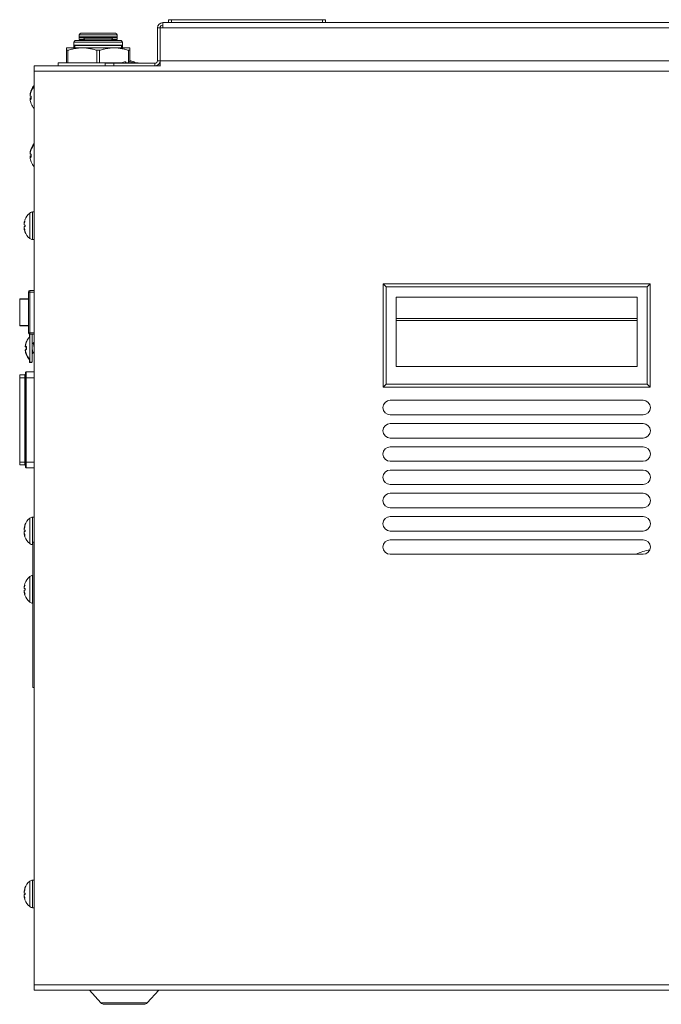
# Model space of a CAD drawing. Header units: millimetres. Extents: x 12 to 287, y 25 to 200.
# Tile 1 of 22: x 12 to 51, y 25 to 85. Entities that reach past the tile are written whole.
import ezdxf

# ---------------------------------------------------------------- set-up
doc = ezdxf.new("R2010")
doc.units = ezdxf.units.MM
doc.header["$MEASUREMENT"] = 0
doc.layers.add('TANGENT_LINES', color=7, linetype='Continuous', lineweight=0)
doc.layers.add('Visible', color=7, linetype='Continuous', lineweight=0)

msp = doc.modelspace()

# ---------------------------------------------------------------- linework, layer by layer
at = {"layer": 'TANGENT_LINES', "color": 18, "lineweight": 15, "true_color": 0x000000}
for p, q in [((21.652, 85.349), (21.652, 85.173)), ((30.84, 85.349), (30.84, 85.173)), ((18.348, 84.432), (16.051, 84.432)), ((20.963, 84.855), (20.804, 84.855)), ((21.122, 84.855), (71.513, 84.855)), ((18.348, 84.298), (16.051, 84.298)), ((16.059, 84.273), (16.051, 84.273)), ((16.367, 84.139), (16.051, 84.139)), ((18.037, 84.173), (16.363, 84.173)), ((18.348, 84.139), (18.033, 84.139)), ((18.348, 84.273), (18.341, 84.273)), ((18.622, 83.772), (15.778, 83.772)), ((18.154, 82.699), (18.154, 82.54)), ((20.645, 82.699), (20.645, 82.54)), ((20.804, 82.858), (20.963, 82.858)), ((20.963, 82.841), (71.513, 82.841)), ((13.313, 82.222), (71.796, 82.222)), ((13.213, 71.983), (13.213, 73.662)), ((13.039, 72.048), (13.039, 73.597)), ((13.048, 68.794), (13.048, 68.882)), ((12.438, 68.357), (12.438, 66.758)), ((12.956, 68.357), (12.438, 68.357)), ((12.959, 68.794), (13.048, 68.794)), ((13.313, 68.794), (13.048, 68.794)), ((13.048, 68.794), (13.048, 66.32)), ((35.319, 67.183), (49.949, 67.183)), ((35.319, 67.064), (49.949, 67.064)), ((12.438, 66.758), (12.956, 66.758)), ((13.048, 66.32), (12.959, 66.32)), ((13.048, 66.32), (13.313, 66.32)), ((13.048, 66.232), (13.048, 66.32)), ((12.429, 63.582), (12.739, 63.582)), ((12.739, 63.582), (12.739, 63.758)), ((12.739, 58.458), (12.739, 63.582)), ((12.739, 63.582), (12.783, 63.582)), ((12.783, 63.582), (12.827, 63.582)), ((12.827, 63.935), (12.827, 63.582)), ((13.313, 63.582), (12.827, 63.582)), ((12.827, 63.582), (12.827, 58.458)), ((12.429, 58.458), (12.739, 58.458)), ((12.739, 58.281), (12.739, 58.458)), ((12.739, 58.458), (12.783, 58.458)), ((12.783, 58.458), (12.827, 58.458)), ((12.827, 58.458), (13.313, 58.458)), ((12.827, 58.458), (12.827, 58.105)), ((13.213, 53.431), (13.213, 55.11)), ((13.039, 53.496), (13.039, 55.045)), ((13.039, 49.945), (13.039, 51.494)), ((13.213, 49.88), (13.213, 51.558)), ((13.039, 31.428), (13.039, 32.977)), ((13.213, 31.363), (13.213, 33.042)), ((71.796, 26.663), (13.313, 26.663)), ((17.369, 25.574), (20.176, 25.574))]:
    msp.add_line(p, q, dxfattribs=at)
for points in [[(12.438, 68.357), (12.438, 68.366), (12.445, 68.374), (12.454, 68.374)], [(12.454, 66.74), (12.445, 66.74), (12.438, 66.748), (12.438, 66.758)]]:
    msp.add_open_spline(points, degree=3, dxfattribs=at)
at = {"layer": 'Visible', "color": 18, "lineweight": 15, "true_color": 0x000000}
for p, q in [((21.122, 85.173), (71.513, 85.173)), ((21.122, 84.855), (21.122, 85.173)), ((21.476, 85.349), (21.476, 85.173)), ((21.476, 85.349), (21.652, 85.349)), ((30.84, 85.349), (21.652, 85.349)), ((30.84, 85.349), (31.017, 85.349)), ((31.017, 85.349), (31.017, 85.173)), ((16.051, 84.432), (16.051, 84.298)), ((17.2, 84.523), (16.142, 84.523)), ((18.258, 84.523), (17.2, 84.523)), ((18.348, 84.298), (18.348, 84.432)), ((20.804, 84.855), (20.804, 82.858)), ((20.963, 84.855), (21.122, 84.855)), ((20.963, 82.841), (20.963, 84.855)), ((15.804, 84.077), (15.716, 83.989)), ((15.716, 83.989), (15.716, 83.795)), ((18.684, 83.989), (15.716, 83.989)), ((18.596, 84.077), (15.804, 84.077)), ((16.051, 84.273), (16.051, 84.139)), ((16.096, 84.254), (17.2, 84.254)), ((16.096, 84.095), (16.369, 84.095)), ((16.302, 84.09), (16.302, 84.077)), ((16.363, 84.173), (16.373, 84.077)), ((17.2, 84.254), (18.304, 84.254)), ((18.027, 84.077), (18.037, 84.173)), ((18.03, 84.095), (18.304, 84.095)), ((18.098, 84.077), (18.098, 84.09)), ((18.348, 84.139), (18.348, 84.273)), ((18.684, 83.989), (18.596, 84.077)), ((18.684, 83.795), (18.684, 83.989)), ((15.274, 83.491), (15.274, 83.636)), ((16.237, 83.636), (15.274, 83.636)), ((15.274, 82.735), (15.274, 83.491)), ((15.358, 83.491), (15.274, 83.491)), ((15.358, 83.491), (15.358, 82.735)), ((15.716, 83.795), (15.716, 83.636)), ((15.716, 83.795), (18.684, 83.795)), ((15.778, 83.772), (15.778, 83.636)), ((18.163, 83.636), (16.237, 83.636)), ((17.116, 82.735), (17.116, 83.491)), ((17.116, 83.491), (17.284, 83.491)), ((17.284, 83.491), (17.284, 82.735)), ((19.126, 83.636), (18.163, 83.636)), ((18.622, 83.636), (18.622, 83.772)), ((18.684, 83.636), (18.684, 83.795)), ((19.042, 82.735), (19.042, 83.491)), ((19.126, 83.491), (19.042, 83.491)), ((19.126, 83.636), (19.126, 83.491)), ((19.126, 83.491), (19.126, 82.782)), ((14.777, 82.735), (14.777, 82.54)), ((18.638, 82.735), (14.777, 82.735)), ((17.624, 82.54), (17.624, 82.699)), ((17.624, 82.699), (18.154, 82.699)), ((20.645, 82.699), (18.154, 82.699)), ((18.605, 82.722), (18.605, 82.726)), ((18.864, 82.787), (18.864, 82.788)), ((18.864, 82.787), (18.864, 82.785)), ((18.883, 82.722), (18.883, 82.788)), ((19.068, 82.735), (18.883, 82.735)), ((19.068, 82.788), (19.068, 82.722)), ((19.087, 82.788), (19.087, 82.787)), ((19.087, 82.785), (19.087, 82.787)), ((19.623, 82.735), (19.313, 82.735)), ((19.347, 82.801), (19.347, 82.797)), ((19.347, 82.726), (19.347, 82.722)), ((19.623, 82.699), (19.623, 82.735)), ((20.963, 82.523), (20.963, 82.841)), ((13.313, 82.54), (20.963, 82.54)), ((13.313, 82.54), (13.313, 82.222)), ((13.313, 26.663), (13.313, 82.222)), ((20.645, 82.54), (18.154, 82.54)), ((20.804, 82.54), (20.804, 82.583)), ((13.127, 81.06), (13.131, 81.06)), ((13.127, 80.985), (13.131, 80.985)), ((13.068, 80.801), (13.066, 80.801)), ((13.066, 80.801), (13.066, 80.801)), ((13.066, 80.782), (13.074, 80.782)), ((13.068, 80.726), (13.066, 80.726)), ((13.066, 80.726), (13.066, 80.726)), ((13.066, 80.707), (13.131, 80.707)), ((13.127, 80.597), (13.066, 80.597)), ((13.066, 80.578), (13.068, 80.578)), ((13.066, 80.578), (13.066, 80.578)), ((13.131, 80.522), (13.066, 80.522)), ((13.066, 80.503), (13.068, 80.503)), ((13.066, 80.503), (13.066, 80.503)), ((13.131, 80.243), (13.127, 80.243)), ((13.068, 77.267), (13.066, 77.267)), ((13.066, 77.267), (13.066, 77.267)), ((13.066, 77.248), (13.074, 77.248)), ((13.127, 77.527), (13.131, 77.527)), ((13.127, 77.452), (13.131, 77.452)), ((13.068, 77.192), (13.066, 77.192)), ((13.066, 77.192), (13.066, 77.192)), ((13.066, 77.173), (13.131, 77.173)), ((13.127, 77.063), (13.066, 77.063)), ((13.066, 77.044), (13.068, 77.044)), ((13.066, 77.044), (13.066, 77.044)), ((13.131, 76.988), (13.066, 76.988)), ((13.066, 76.969), (13.068, 76.969)), ((13.066, 76.969), (13.066, 76.969)), ((13.131, 76.71), (13.127, 76.71)), ((13.313, 73.662), (13.213, 73.662)), ((12.752, 73.185), (12.752, 73.183)), ((12.752, 73.083), (12.752, 73.082)), ((12.699, 72.725), (12.689, 72.725)), ((12.697, 72.92), (12.692, 72.888)), ((12.692, 72.918), (12.698, 72.918)), ((12.692, 72.871), (12.692, 72.871)), ((12.693, 72.775), (12.692, 72.774)), ((12.692, 72.774), (12.692, 72.772)), ((12.692, 72.757), (12.697, 72.725)), ((12.692, 72.726), (12.698, 72.727)), ((12.692, 72.725), (12.692, 72.723)), ((12.75, 72.467), (12.752, 72.462)), ((12.752, 72.864), (12.752, 72.781)), ((12.752, 72.563), (12.752, 72.562)), ((12.752, 72.462), (12.752, 72.46)), ((13.213, 71.983), (13.313, 71.983)), ((13.048, 68.882), (13.313, 68.882)), ((34.524, 69.284), (34.524, 63.011)), ((50.744, 69.284), (34.524, 69.284)), ((34.524, 69.284), (34.701, 69.107)), ((50.567, 69.107), (34.701, 69.107)), ((34.701, 69.107), (34.701, 63.188)), ((50.567, 69.107), (50.744, 69.284)), ((50.567, 63.188), (50.567, 69.107)), ((50.744, 63.011), (50.744, 69.284)), ((12.436, 68.357), (12.436, 66.758)), ((12.454, 68.374), (12.96, 68.374)), ((12.959, 66.32), (12.959, 68.794)), ((35.319, 64.269), (35.319, 68.49)), ((35.319, 68.49), (49.949, 68.49)), ((35.319, 68.489), (49.949, 68.489)), ((49.949, 68.49), (49.949, 64.269)), ((12.961, 66.74), (12.454, 66.74)), ((13.046, 66.229), (13.03, 66.229)), ((13.03, 66.229), (13.03, 66.06)), ((13.046, 66.232), (13.046, 64.527)), ((13.313, 66.232), (13.048, 66.232)), ((13.185, 66.232), (13.185, 64.527)), ((12.779, 65.275), (12.762, 65.275)), ((12.763, 65.256), (12.762, 65.256)), ((12.765, 65.479), (12.763, 65.479)), ((12.763, 65.479), (12.763, 65.479)), ((12.763, 65.46), (12.828, 65.46)), ((12.763, 65.256), (12.765, 65.256)), ((12.779, 65.499), (12.78, 65.499)), ((12.779, 65.481), (12.845, 65.481)), ((12.845, 65.295), (12.779, 65.295)), ((12.779, 65.277), (12.781, 65.277)), ((12.779, 65.277), (12.779, 65.277)), ((12.781, 65.499), (12.78, 65.499)), ((12.824, 65.739), (12.829, 65.739)), ((12.84, 65.759), (12.845, 65.759)), ((13.252, 65.655), (13.185, 65.655)), ((13.302, 65.748), (13.292, 65.731)), ((12.828, 64.997), (12.824, 64.997)), ((12.844, 65.017), (12.84, 65.017)), ((13.03, 64.716), (13.03, 64.506)), ((13.234, 65.1), (13.246, 65.121)), ((13.234, 65.1), (13.313, 65.1)), ((13.241, 65.121), (13.313, 65.121)), ((13.03, 64.506), (13.169, 64.506)), ((13.046, 64.527), (13.185, 64.527)), ((13.169, 64.527), (13.169, 64.506)), ((49.949, 64.269), (35.319, 64.269)), ((12.429, 63.758), (12.739, 63.758)), ((12.429, 63.582), (12.429, 63.758)), ((12.429, 58.458), (12.429, 63.582)), ((12.783, 63.582), (12.783, 63.891)), ((12.783, 58.458), (12.783, 63.582)), ((12.827, 63.935), (13.313, 63.935)), ((34.701, 63.188), (34.524, 63.011)), ((34.524, 63.011), (50.744, 63.011)), ((34.701, 63.188), (50.567, 63.188)), ((50.567, 63.188), (50.744, 63.011)), ((50.32, 62.211), (34.948, 62.211)), ((50.32, 61.327), (34.948, 61.327)), ((50.32, 60.797), (34.948, 60.797)), ((50.32, 59.914), (34.948, 59.914)), ((50.32, 59.384), (34.948, 59.384)), ((12.429, 58.281), (12.429, 58.458)), ((12.429, 58.281), (12.739, 58.281)), ((12.783, 58.149), (12.783, 58.458)), ((13.313, 58.105), (12.827, 58.105)), ((50.32, 58.5), (34.948, 58.5)), ((50.32, 57.97), (34.948, 57.97)), ((50.32, 57.087), (34.948, 57.087)), ((50.32, 56.557), (34.948, 56.557)), ((50.32, 55.673), (34.948, 55.673)), ((13.313, 55.11), (13.213, 55.11)), ((50.32, 55.143), (34.948, 55.143)), ((12.752, 54.631), (12.75, 54.626)), ((12.752, 54.633), (12.752, 54.631)), ((12.752, 54.531), (12.752, 54.53)), ((12.698, 54.173), (12.689, 54.173)), ((12.697, 54.368), (12.692, 54.336)), ((12.692, 54.366), (12.698, 54.366)), ((12.692, 54.319), (12.693, 54.318)), ((12.693, 54.223), (12.692, 54.222)), ((12.692, 54.222), (12.692, 54.22)), ((12.692, 54.205), (12.697, 54.173)), ((12.692, 54.174), (12.698, 54.175)), ((12.692, 54.173), (12.692, 54.171)), ((12.75, 53.915), (12.752, 53.91)), ((12.752, 54.312), (12.752, 54.229)), ((12.752, 54.011), (12.752, 54.01)), ((12.752, 53.91), (12.752, 53.908)), ((50.32, 54.26), (34.948, 54.26)), ((13.213, 53.431), (13.225, 53.431)), ((13.225, 53.588), (13.225, 44.754)), ((13.225, 53.588), (13.313, 53.588)), ((50.32, 53.73), (34.948, 53.73)), ((50.32, 52.846), (34.948, 52.846)), ((13.225, 51.558), (13.213, 51.558)), ((12.752, 51.079), (12.75, 51.074)), ((12.752, 51.081), (12.752, 51.079)), ((12.752, 50.98), (12.752, 50.979)), ((12.699, 50.622), (12.689, 50.621)), ((12.697, 50.816), (12.692, 50.784)), ((12.692, 50.815), (12.698, 50.815)), ((12.692, 50.768), (12.693, 50.767)), ((12.693, 50.671), (12.692, 50.671)), ((12.692, 50.67), (12.692, 50.668)), ((12.692, 50.654), (12.697, 50.622)), ((12.692, 50.623), (12.698, 50.623)), ((12.692, 50.621), (12.692, 50.619)), ((12.75, 50.364), (12.752, 50.359)), ((12.752, 50.76), (12.752, 50.678)), ((12.752, 50.459), (12.752, 50.458)), ((12.752, 50.359), (12.752, 50.357)), ((13.213, 49.88), (13.225, 49.88)), ((13.225, 44.754), (13.313, 44.754)), ((13.313, 33.042), (13.213, 33.042)), ((12.752, 32.563), (12.75, 32.558)), ((12.752, 32.565), (12.752, 32.563)), ((12.752, 32.463), (12.752, 32.462)), ((12.698, 32.105), (12.689, 32.105)), ((12.697, 32.3), (12.692, 32.268)), ((12.692, 32.298), (12.698, 32.298)), ((12.692, 32.251), (12.693, 32.25)), ((12.693, 32.155), (12.692, 32.154)), ((12.692, 32.154), (12.692, 32.152)), ((12.692, 32.137), (12.697, 32.105)), ((12.692, 32.106), (12.698, 32.107)), ((12.692, 32.105), (12.692, 32.103)), ((12.75, 31.847), (12.752, 31.842)), ((12.752, 32.244), (12.752, 32.161)), ((12.752, 31.943), (12.752, 31.942)), ((12.752, 31.842), (12.752, 31.84)), ((13.213, 31.363), (13.313, 31.363)), ((13.313, 26.345), (13.313, 26.663)), ((71.796, 26.345), (13.313, 26.345)), ((16.662, 26.345), (17.369, 25.574)), ((20.176, 25.574), (20.883, 26.345)), ((19.981, 25.488), (17.564, 25.488))]:
    msp.add_line(p, q, dxfattribs=at)
for points in [[(12.692, 72.922), (12.692, 72.922), (12.692, 72.92)], [(12.692, 72.92), (12.692, 72.919), (12.692, 72.919)], [(12.692, 72.919), (12.692, 72.919), (12.692, 72.918), (12.692, 72.918)], [(12.692, 72.871), (12.692, 72.87), (12.693, 72.87)], [(12.692, 72.774), (12.692, 72.774), (12.692, 72.774)], [(12.692, 72.726), (12.692, 72.726), (12.692, 72.726), (12.692, 72.726)], [(12.692, 72.726), (12.692, 72.726), (12.692, 72.725)], [(12.692, 54.37), (12.692, 54.37), (12.692, 54.368)], [(12.692, 54.368), (12.692, 54.367), (12.692, 54.367)], [(12.692, 54.367), (12.692, 54.367), (12.692, 54.366), (12.692, 54.366)], [(12.692, 54.222), (12.692, 54.222), (12.692, 54.222)], [(12.692, 54.174), (12.692, 54.174), (12.692, 54.174), (12.692, 54.174)], [(12.692, 54.174), (12.692, 54.174), (12.692, 54.173)], [(12.692, 50.819), (12.692, 50.818), (12.692, 50.817)], [(12.692, 50.817), (12.692, 50.816), (12.692, 50.816)], [(12.692, 50.816), (12.692, 50.815), (12.692, 50.815), (12.692, 50.815)], [(12.692, 50.671), (12.692, 50.671), (12.692, 50.67)], [(12.692, 50.623), (12.692, 50.623), (12.692, 50.623), (12.692, 50.623)], [(12.692, 50.623), (12.692, 50.623), (12.692, 50.621)], [(12.692, 32.302), (12.692, 32.302), (12.692, 32.3)], [(12.692, 32.3), (12.692, 32.299), (12.692, 32.299)], [(12.692, 32.299), (12.692, 32.299), (12.692, 32.298), (12.692, 32.298)], [(12.692, 32.154), (12.692, 32.154), (12.692, 32.154)], [(12.692, 32.106), (12.692, 32.106), (12.692, 32.106), (12.692, 32.106)], [(12.692, 32.106), (12.692, 32.106), (12.692, 32.105)]]:
    msp.add_lwpolyline(points, dxfattribs=at)
for points in [[(21.122, 85.173), (20.947, 85.173), (20.804, 85.03), (20.804, 84.855)], [(21.122, 85.014), (21.035, 85.014), (20.963, 84.943), (20.963, 84.855)], [(16.142, 84.523), (16.092, 84.523), (16.051, 84.482), (16.051, 84.432)], [(18.348, 84.432), (18.348, 84.482), (18.308, 84.523), (18.258, 84.523)], [(16.051, 84.298), (16.051, 84.274), (16.071, 84.254), (16.096, 84.254)], [(16.053, 84.288), (16.052, 84.283), (16.051, 84.278), (16.051, 84.273)], [(16.051, 84.139), (16.051, 84.115), (16.071, 84.095), (16.096, 84.095)], [(16.363, 84.173), (16.358, 84.219), (16.319, 84.254), (16.273, 84.254)], [(16.327, 84.077), (16.311, 84.089), (16.293, 84.095), (16.273, 84.095)], [(18.127, 84.254), (18.08, 84.254), (18.042, 84.219), (18.037, 84.173)], [(18.127, 84.095), (18.107, 84.095), (18.088, 84.089), (18.073, 84.077)], [(18.304, 84.254), (18.329, 84.254), (18.348, 84.274), (18.348, 84.298)], [(18.304, 84.095), (18.329, 84.095), (18.348, 84.115), (18.348, 84.139)], [(18.348, 84.273), (18.348, 84.278), (18.348, 84.283), (18.347, 84.288)], [(15.778, 83.772), (15.778, 83.784), (15.767, 83.795), (15.755, 83.795)], [(16.237, 83.636), (16.129, 83.635), (16.021, 83.629), (15.914, 83.615)], [(16.56, 83.615), (16.453, 83.629), (16.345, 83.635), (16.237, 83.636)], [(18.163, 83.636), (18.055, 83.635), (17.947, 83.629), (17.839, 83.615)], [(18.486, 83.615), (18.379, 83.629), (18.271, 83.635), (18.163, 83.636)], [(18.645, 83.795), (18.633, 83.795), (18.622, 83.784), (18.622, 83.772)], [(18.605, 82.726), (18.584, 82.718), (18.564, 82.709), (18.544, 82.699)], [(18.864, 82.788), (18.775, 82.777), (18.688, 82.755), (18.605, 82.722)], [(18.874, 82.787), (18.855, 82.783), (18.836, 82.778), (18.817, 82.773)], [(18.817, 82.773), (18.833, 82.778), (18.849, 82.783), (18.864, 82.787)], [(18.883, 82.788), (18.88, 82.787), (18.877, 82.787), (18.874, 82.787)], [(19.068, 82.722), (19.007, 82.728), (18.945, 82.728), (18.883, 82.722)], [(19.078, 82.787), (19.075, 82.787), (19.071, 82.787), (19.068, 82.788)], [(19.134, 82.773), (19.115, 82.778), (19.097, 82.783), (19.078, 82.787)], [(19.347, 82.722), (19.263, 82.755), (19.176, 82.777), (19.087, 82.788)], [(19.087, 82.787), (19.103, 82.783), (19.118, 82.778), (19.134, 82.773)], [(19.347, 82.797), (19.276, 82.825), (19.202, 82.846), (19.126, 82.857)], [(19.126, 82.851), (19.129, 82.85), (19.131, 82.849), (19.134, 82.848)], [(19.134, 82.848), (19.131, 82.848), (19.129, 82.849), (19.126, 82.85)], [(19.482, 82.735), (19.439, 82.76), (19.393, 82.783), (19.347, 82.801)], [(19.408, 82.699), (19.388, 82.709), (19.367, 82.718), (19.347, 82.726)], [(20.645, 82.699), (20.733, 82.699), (20.804, 82.77), (20.804, 82.858)], [(20.645, 82.54), (20.821, 82.54), (20.963, 82.683), (20.963, 82.858)], [(13.131, 81.06), (13.098, 80.977), (13.076, 80.89), (13.066, 80.801)], [(13.131, 80.985), (13.098, 80.902), (13.076, 80.815), (13.066, 80.726)], [(13.066, 80.801), (13.07, 80.817), (13.075, 80.832), (13.08, 80.848)], [(13.08, 80.848), (13.075, 80.829), (13.07, 80.81), (13.066, 80.791)], [(13.313, 81.357), (13.234, 81.27), (13.171, 81.17), (13.127, 81.06)], [(13.313, 81.282), (13.234, 81.195), (13.171, 81.094), (13.127, 80.985)], [(13.066, 80.791), (13.066, 80.788), (13.066, 80.785), (13.066, 80.782)], [(13.08, 80.773), (13.075, 80.754), (13.07, 80.735), (13.066, 80.716)], [(13.066, 80.726), (13.07, 80.741), (13.075, 80.757), (13.08, 80.773)], [(13.066, 80.716), (13.066, 80.713), (13.066, 80.71), (13.066, 80.707)], [(13.066, 80.597), (13.066, 80.594), (13.066, 80.59), (13.066, 80.587)], [(13.066, 80.587), (13.07, 80.568), (13.075, 80.55), (13.08, 80.531)], [(13.08, 80.531), (13.075, 80.547), (13.07, 80.562), (13.066, 80.578)], [(13.066, 80.578), (13.068, 80.559), (13.07, 80.54), (13.074, 80.522)], [(13.066, 80.522), (13.066, 80.518), (13.066, 80.515), (13.066, 80.512)], [(13.066, 80.512), (13.07, 80.493), (13.075, 80.475), (13.08, 80.456)], [(13.08, 80.456), (13.075, 80.472), (13.07, 80.487), (13.066, 80.503)], [(13.066, 80.503), (13.076, 80.414), (13.098, 80.326), (13.131, 80.243)], [(13.131, 80.707), (13.125, 80.645), (13.125, 80.583), (13.131, 80.522)], [(13.127, 80.707), (13.127, 80.689), (13.127, 80.67), (13.128, 80.652)], [(13.127, 80.243), (13.171, 80.134), (13.234, 80.034), (13.313, 79.947)], [(13.313, 77.823), (13.234, 77.736), (13.171, 77.636), (13.127, 77.527)], [(13.131, 77.527), (13.098, 77.444), (13.076, 77.356), (13.066, 77.267)], [(13.131, 77.452), (13.098, 77.368), (13.076, 77.281), (13.066, 77.192)], [(13.066, 77.267), (13.07, 77.283), (13.075, 77.298), (13.08, 77.314)], [(13.08, 77.314), (13.075, 77.295), (13.07, 77.277), (13.066, 77.258)], [(13.066, 77.258), (13.066, 77.255), (13.066, 77.252), (13.066, 77.248)], [(13.08, 77.239), (13.075, 77.22), (13.07, 77.202), (13.066, 77.183)], [(13.066, 77.192), (13.07, 77.208), (13.075, 77.223), (13.08, 77.239)], [(13.313, 77.748), (13.234, 77.661), (13.171, 77.561), (13.127, 77.452)], [(13.066, 77.183), (13.066, 77.18), (13.066, 77.176), (13.066, 77.173)], [(13.066, 77.063), (13.066, 77.06), (13.066, 77.057), (13.066, 77.054)], [(13.066, 77.054), (13.07, 77.035), (13.075, 77.016), (13.08, 76.997)], [(13.08, 76.997), (13.075, 77.013), (13.07, 77.029), (13.066, 77.044)], [(13.066, 77.044), (13.068, 77.025), (13.07, 77.007), (13.074, 76.988)], [(13.066, 76.988), (13.066, 76.985), (13.066, 76.982), (13.066, 76.979)], [(13.066, 76.979), (13.07, 76.96), (13.075, 76.941), (13.08, 76.922)], [(13.08, 76.922), (13.075, 76.938), (13.07, 76.953), (13.066, 76.969)], [(13.066, 76.969), (13.076, 76.88), (13.098, 76.793), (13.131, 76.71)], [(13.131, 77.173), (13.125, 77.112), (13.125, 77.05), (13.131, 76.988)], [(13.127, 77.173), (13.127, 77.155), (13.127, 77.137), (13.128, 77.118)], [(13.127, 76.71), (13.171, 76.6), (13.234, 76.5), (13.313, 76.413)], [(13.213, 73.662), (13.149, 73.662), (13.088, 73.639), (13.039, 73.597)], [(13.039, 73.597), (12.91, 73.485), (12.811, 73.343), (12.751, 73.183)], [(12.751, 72.462), (12.811, 72.302), (12.91, 72.16), (13.039, 72.048)], [(13.039, 72.048), (13.088, 72.006), (13.149, 71.983), (13.213, 71.983)], [(13.048, 68.882), (12.999, 68.882), (12.959, 68.843), (12.959, 68.794)], [(12.454, 68.374), (12.444, 68.374), (12.436, 68.366), (12.436, 68.357)], [(12.436, 66.758), (12.436, 66.748), (12.444, 66.74), (12.454, 66.74)], [(12.972, 65.991), (12.91, 65.914), (12.86, 65.829), (12.824, 65.739)], [(13.046, 66.077), (12.958, 65.985), (12.888, 65.877), (12.84, 65.759)], [(12.959, 66.32), (12.959, 66.272), (12.999, 66.232), (13.048, 66.232)], [(12.762, 65.275), (12.763, 65.272), (12.763, 65.269), (12.763, 65.266)], [(12.762, 65.256), (12.773, 65.167), (12.795, 65.08), (12.828, 64.997)], [(12.829, 65.739), (12.795, 65.656), (12.773, 65.568), (12.763, 65.479)], [(12.777, 65.526), (12.772, 65.507), (12.767, 65.489), (12.763, 65.47)], [(12.763, 65.479), (12.767, 65.495), (12.772, 65.51), (12.777, 65.526)], [(12.763, 65.47), (12.763, 65.467), (12.763, 65.464), (12.763, 65.46)], [(12.763, 65.266), (12.767, 65.247), (12.772, 65.228), (12.777, 65.209)], [(12.777, 65.209), (12.772, 65.225), (12.767, 65.241), (12.763, 65.256)], [(12.845, 65.759), (12.811, 65.676), (12.789, 65.589), (12.779, 65.499)], [(12.78, 65.49), (12.779, 65.487), (12.779, 65.484), (12.779, 65.481)], [(12.779, 65.295), (12.779, 65.292), (12.779, 65.289), (12.779, 65.286)], [(12.779, 65.286), (12.783, 65.267), (12.788, 65.248), (12.793, 65.23)], [(12.793, 65.23), (12.788, 65.245), (12.783, 65.261), (12.779, 65.277)], [(12.779, 65.277), (12.789, 65.188), (12.811, 65.1), (12.844, 65.017)], [(12.794, 65.546), (12.788, 65.528), (12.783, 65.509), (12.78, 65.49)], [(12.78, 65.499), (12.783, 65.515), (12.788, 65.531), (12.794, 65.546)], [(12.828, 65.46), (12.823, 65.406), (12.822, 65.35), (12.827, 65.295)], [(12.845, 65.481), (12.838, 65.419), (12.838, 65.357), (12.845, 65.295)], [(12.824, 64.997), (12.871, 64.878), (12.941, 64.77), (13.03, 64.679)], [(12.84, 65.017), (12.887, 64.899), (12.957, 64.791), (13.046, 64.699)], [(12.739, 63.758), (12.763, 63.758), (12.783, 63.778), (12.783, 63.803)], [(12.827, 63.935), (12.803, 63.935), (12.783, 63.915), (12.783, 63.891)], [(12.783, 58.237), (12.783, 58.261), (12.763, 58.281), (12.739, 58.281)], [(12.783, 58.149), (12.783, 58.124), (12.803, 58.105), (12.827, 58.105)], [(13.213, 55.11), (13.149, 55.11), (13.088, 55.087), (13.039, 55.045)], [(13.039, 55.045), (12.91, 54.933), (12.811, 54.791), (12.751, 54.631)], [(12.751, 53.91), (12.811, 53.75), (12.91, 53.608), (13.039, 53.496)], [(13.039, 53.496), (13.088, 53.454), (13.149, 53.431), (13.213, 53.431)], [(50.731, 53.126), (50.437, 53.071), (50.152, 52.977), (49.883, 52.846)], [(13.039, 51.494), (12.91, 51.382), (12.811, 51.239), (12.751, 51.08)], [(13.213, 51.558), (13.149, 51.558), (13.088, 51.535), (13.039, 51.494)], [(12.751, 50.359), (12.811, 50.199), (12.91, 50.056), (13.039, 49.945)], [(13.039, 49.945), (13.088, 49.903), (13.149, 49.88), (13.213, 49.88)], [(13.039, 32.977), (12.91, 32.865), (12.811, 32.723), (12.751, 32.563)], [(13.213, 33.042), (13.149, 33.042), (13.088, 33.019), (13.039, 32.977)], [(12.751, 31.842), (12.811, 31.682), (12.91, 31.54), (13.039, 31.428)], [(13.039, 31.428), (13.088, 31.386), (13.149, 31.363), (13.213, 31.363)], [(17.369, 25.574), (17.419, 25.52), (17.49, 25.488), (17.564, 25.488)], [(19.981, 25.488), (20.055, 25.488), (20.126, 25.52), (20.176, 25.574)]]:
    msp.add_open_spline(points, degree=3, dxfattribs=at)
for points, knots in [([(15.914, 83.615), (15.878, 83.61), (15.843, 83.605), (15.798, 83.598), (15.735, 83.587), (15.653, 83.57), (15.577, 83.552), (15.5, 83.533), (15.429, 83.512), (15.358, 83.491)], [0, 0, 0, 0, 1, 1, 1, 2, 2, 2, 3, 3, 3, 3]), ([(17.116, 83.491), (17.046, 83.512), (16.976, 83.532), (16.901, 83.551), (16.827, 83.569), (16.747, 83.585), (16.684, 83.596), (16.637, 83.605), (16.598, 83.61), (16.56, 83.615)], [0, 0, 0, 0, 1, 1, 1, 2, 2, 2, 3, 3, 3, 3]), ([(17.839, 83.615), (17.804, 83.61), (17.769, 83.605), (17.724, 83.598), (17.661, 83.587), (17.579, 83.57), (17.503, 83.552), (17.426, 83.533), (17.355, 83.512), (17.284, 83.491)], [0, 0, 0, 0, 1, 1, 1, 2, 2, 2, 3, 3, 3, 3]), ([(19.042, 83.491), (18.972, 83.512), (18.902, 83.532), (18.827, 83.551), (18.752, 83.569), (18.673, 83.585), (18.61, 83.596), (18.562, 83.605), (18.524, 83.61), (18.486, 83.615)], [0, 0, 0, 0, 1, 1, 1, 2, 2, 2, 3, 3, 3, 3]), ([(12.752, 73.183), (12.742, 73.154), (12.732, 73.125), (12.723, 73.093), (12.714, 73.062), (12.707, 73.028), (12.703, 73.007), (12.701, 72.994), (12.7, 72.986), (12.698, 72.978), (12.697, 72.971), (12.696, 72.964), (12.696, 72.958), (12.695, 72.953), (12.694, 72.949), (12.694, 72.945), (12.694, 72.942), (12.693, 72.94), (12.693, 72.938), (12.693, 72.937), (12.693, 72.936), (12.693, 72.935), (12.693, 72.934), (12.693, 72.933), (12.692, 72.932), (12.692, 72.93), (12.692, 72.927), (12.692, 72.925), (12.692, 72.924), (12.692, 72.923), (12.692, 72.922)], [0, 0, 0, 0, 1, 1, 1, 2, 2, 2, 3, 3, 3, 4, 4, 4, 5, 5, 5, 6, 6, 6, 7, 7, 7, 8, 8, 8, 9, 9, 9, 10, 10, 10, 10]), ([(12.692, 72.918), (12.695, 72.936), (12.699, 72.953), (12.703, 72.969), (12.707, 72.986), (12.713, 73.001), (12.72, 73.019), (12.729, 73.039), (12.74, 73.061), (12.752, 73.083)], [0, 0, 0, 0, 1, 1, 1, 2, 2, 2, 3, 3, 3, 3]), ([(12.752, 73.082), (12.743, 73.063), (12.735, 73.044), (12.727, 73.025), (12.72, 73.006), (12.714, 72.986), (12.709, 72.967), (12.704, 72.951), (12.701, 72.935), (12.697, 72.92)], [0, 0, 0, 0, 1, 1, 1, 2, 2, 2, 3, 3, 3, 3]), ([(12.692, 72.888), (12.692, 72.886), (12.692, 72.884), (12.692, 72.882), (12.692, 72.88), (12.692, 72.878), (12.692, 72.877), (12.692, 72.875), (12.692, 72.874), (12.692, 72.873)], [0, 0, 0, 0, 1, 1, 1, 2, 2, 2, 3, 3, 3, 3]), ([(12.692, 72.772), (12.692, 72.772), (12.692, 72.771), (12.692, 72.771), (12.692, 72.77), (12.692, 72.769), (12.692, 72.767), (12.692, 72.765), (12.692, 72.763), (12.692, 72.761), (12.692, 72.76), (12.692, 72.759), (12.692, 72.757)], [0, 0, 0, 0, 1, 1, 1, 2, 2, 2, 3, 3, 3, 4, 4, 4, 4]), ([(12.752, 72.562), (12.743, 72.577), (12.735, 72.593), (12.727, 72.609), (12.72, 72.625), (12.714, 72.64), (12.709, 72.658), (12.702, 72.679), (12.697, 72.703), (12.692, 72.726)], [0, 0, 0, 0, 1, 1, 1, 2, 2, 2, 3, 3, 3, 3]), ([(12.692, 72.723), (12.692, 72.723), (12.692, 72.723), (12.692, 72.722), (12.692, 72.722), (12.692, 72.72), (12.692, 72.719)], [0, 0, 0, 0, 1, 1, 1, 2, 2, 2, 2]), ([(12.692, 72.719), (12.692, 72.718), (12.692, 72.716), (12.692, 72.715), (12.692, 72.713), (12.693, 72.712), (12.693, 72.71), (12.693, 72.706), (12.694, 72.699), (12.695, 72.688), (12.698, 72.667), (12.704, 72.631), (12.711, 72.602), (12.716, 72.575), (12.722, 72.553), (12.729, 72.532), (12.735, 72.51), (12.743, 72.489), (12.75, 72.467)], [0, 0, 0, 0, 1, 1, 1, 2, 2, 2, 3, 3, 3, 4, 4, 4, 5, 5, 5, 6, 6, 6, 6]), ([(12.693, 72.87), (12.7, 72.87), (12.708, 72.869), (12.714, 72.868), (12.72, 72.868), (12.725, 72.867), (12.731, 72.867), (12.738, 72.866), (12.745, 72.865), (12.752, 72.864)], [0, 0, 0, 0, 1, 1, 1, 2, 2, 2, 3, 3, 3, 3]), ([(12.752, 72.781), (12.745, 72.78), (12.738, 72.779), (12.731, 72.778), (12.723, 72.777), (12.715, 72.776), (12.708, 72.776), (12.702, 72.775), (12.697, 72.775), (12.693, 72.775)], [0, 0, 0, 0, 1, 1, 1, 2, 2, 2, 3, 3, 3, 3]), ([(12.697, 72.725), (12.699, 72.717), (12.701, 72.709), (12.703, 72.699), (12.707, 72.683), (12.713, 72.662), (12.72, 72.641), (12.729, 72.615), (12.74, 72.589), (12.752, 72.563)], [0, 0, 0, 0, 1, 1, 1, 2, 2, 2, 3, 3, 3, 3]), ([(13.185, 65.351), (13.187, 65.336), (13.189, 65.322), (13.191, 65.307), (13.194, 65.293), (13.196, 65.278), (13.198, 65.265), (13.2, 65.252), (13.202, 65.239), (13.205, 65.227), (13.207, 65.215), (13.209, 65.203), (13.212, 65.193), (13.214, 65.183), (13.216, 65.174), (13.218, 65.165), (13.221, 65.157), (13.223, 65.149), (13.225, 65.143), (13.227, 65.137), (13.229, 65.133), (13.232, 65.129), (13.234, 65.125), (13.236, 65.122), (13.238, 65.121), (13.239, 65.121), (13.24, 65.121), (13.241, 65.121)], [0, 0, 0, 0, 1, 1, 1, 2, 2, 2, 3, 3, 3, 4, 4, 4, 5, 5, 5, 6, 6, 6, 7, 7, 7, 8, 8, 8, 9, 9, 9, 9]), ([(13.286, 65.727), (13.275, 65.708), (13.263, 65.689), (13.256, 65.676), (13.251, 65.668), (13.247, 65.661), (13.243, 65.655)], [0, 0, 0, 0, 1, 1, 1, 2, 2, 2, 2]), ([(13.292, 65.731), (13.285, 65.72), (13.279, 65.709), (13.272, 65.697), (13.264, 65.683), (13.256, 65.669), (13.247, 65.655)], [0, 0, 0, 0, 1, 1, 1, 2, 2, 2, 2]), ([(13.252, 65.655), (13.255, 65.654), (13.257, 65.653), (13.259, 65.652), (13.262, 65.649), (13.264, 65.645), (13.266, 65.64), (13.268, 65.634), (13.27, 65.628), (13.272, 65.621), (13.275, 65.613), (13.277, 65.605), (13.279, 65.595), (13.281, 65.585), (13.283, 65.575), (13.286, 65.564), (13.288, 65.553), (13.29, 65.54), (13.293, 65.527), (13.295, 65.514), (13.297, 65.5), (13.299, 65.487), (13.302, 65.473), (13.304, 65.46), (13.306, 65.443), (13.309, 65.426), (13.312, 65.404), (13.313, 65.398), (13.313, 65.397), (13.313, 65.397), (13.313, 65.396)], [0, 0, 0, 0, 1, 1, 1, 2, 2, 2, 3, 3, 3, 4, 4, 4, 5, 5, 5, 6, 6, 6, 7, 7, 7, 8, 8, 8, 9, 9, 9, 10, 10, 10, 10]), ([(13.285, 65.726), (13.286, 65.728), (13.288, 65.73), (13.289, 65.731), (13.29, 65.732), (13.291, 65.732), (13.292, 65.732)], [0, 0, 0, 0, 1, 1, 1, 2, 2, 2, 2]), ([(13.301, 65.746), (13.302, 65.748), (13.303, 65.751), (13.305, 65.751), (13.307, 65.752), (13.311, 65.752), (13.312, 65.751), (13.312, 65.751), (13.313, 65.751), (13.313, 65.751)], [0, 0, 0, 0, 1, 1, 1, 2, 2, 2, 3, 3, 3, 3]), ([(13.185, 65.023), (13.187, 65.025), (13.19, 65.027), (13.191, 65.029), (13.192, 65.029), (13.192, 65.03), (13.192, 65.03)], [0, 0, 0, 0, 1, 1, 1, 2, 2, 2, 2]), ([(13.192, 65.029), (13.203, 65.048), (13.214, 65.067), (13.222, 65.08), (13.227, 65.088), (13.23, 65.094), (13.234, 65.1)], [0, 0, 0, 0, 1, 1, 1, 2, 2, 2, 2]), ([(34.948, 62.211), (34.704, 62.211), (34.506, 62.013), (34.506, 61.769), (34.506, 61.525), (34.704, 61.327), (34.948, 61.327)], [0, 0, 0, 0, 1, 1, 1, 2, 2, 2, 2]), ([(50.32, 61.327), (50.564, 61.327), (50.761, 61.525), (50.761, 61.769), (50.761, 62.013), (50.564, 62.211), (50.32, 62.211)], [0, 0, 0, 0, 1, 1, 1, 2, 2, 2, 2]), ([(34.948, 60.797), (34.704, 60.797), (34.506, 60.599), (34.506, 60.356), (34.506, 60.112), (34.704, 59.914), (34.948, 59.914)], [0, 0, 0, 0, 1, 1, 1, 2, 2, 2, 2]), ([(50.32, 59.914), (50.564, 59.914), (50.761, 60.112), (50.761, 60.356), (50.761, 60.599), (50.564, 60.797), (50.32, 60.797)], [0, 0, 0, 0, 1, 1, 1, 2, 2, 2, 2]), ([(34.948, 59.384), (34.704, 59.384), (34.506, 59.186), (34.506, 58.942), (34.506, 58.698), (34.704, 58.5), (34.948, 58.5)], [0, 0, 0, 0, 1, 1, 1, 2, 2, 2, 2]), ([(50.32, 58.5), (50.564, 58.5), (50.761, 58.698), (50.761, 58.942), (50.761, 59.186), (50.564, 59.384), (50.32, 59.384)], [0, 0, 0, 0, 1, 1, 1, 2, 2, 2, 2]), ([(34.948, 57.97), (34.704, 57.97), (34.506, 57.772), (34.506, 57.529), (34.506, 57.285), (34.704, 57.087), (34.948, 57.087)], [0, 0, 0, 0, 1, 1, 1, 2, 2, 2, 2]), ([(50.32, 57.087), (50.564, 57.087), (50.761, 57.285), (50.761, 57.529), (50.761, 57.772), (50.564, 57.97), (50.32, 57.97)], [0, 0, 0, 0, 1, 1, 1, 2, 2, 2, 2]), ([(34.948, 56.557), (34.704, 56.557), (34.506, 56.359), (34.506, 56.115), (34.506, 55.871), (34.704, 55.673), (34.948, 55.673)], [0, 0, 0, 0, 1, 1, 1, 2, 2, 2, 2]), ([(50.32, 55.673), (50.564, 55.673), (50.761, 55.871), (50.761, 56.115), (50.761, 56.359), (50.564, 56.557), (50.32, 56.557)], [0, 0, 0, 0, 1, 1, 1, 2, 2, 2, 2]), ([(34.948, 55.143), (34.704, 55.143), (34.506, 54.946), (34.506, 54.702), (34.506, 54.458), (34.704, 54.26), (34.948, 54.26)], [0, 0, 0, 0, 1, 1, 1, 2, 2, 2, 2]), ([(50.32, 54.26), (50.564, 54.26), (50.761, 54.458), (50.761, 54.702), (50.761, 54.946), (50.564, 55.143), (50.32, 55.143)], [0, 0, 0, 0, 1, 1, 1, 2, 2, 2, 2]), ([(12.75, 54.626), (12.741, 54.599), (12.731, 54.572), (12.723, 54.541), (12.715, 54.51), (12.707, 54.476), (12.703, 54.455), (12.701, 54.442), (12.7, 54.434), (12.698, 54.426), (12.697, 54.419), (12.696, 54.412), (12.696, 54.406), (12.695, 54.401), (12.694, 54.397), (12.694, 54.393), (12.694, 54.39), (12.693, 54.388), (12.693, 54.386), (12.693, 54.385), (12.693, 54.384), (12.693, 54.383), (12.693, 54.382), (12.693, 54.381), (12.692, 54.38), (12.692, 54.378), (12.692, 54.375), (12.692, 54.373), (12.692, 54.372), (12.692, 54.371), (12.692, 54.37)], [0, 0, 0, 0, 1, 1, 1, 2, 2, 2, 3, 3, 3, 4, 4, 4, 5, 5, 5, 6, 6, 6, 7, 7, 7, 8, 8, 8, 9, 9, 9, 10, 10, 10, 10]), ([(12.692, 54.366), (12.695, 54.384), (12.699, 54.401), (12.703, 54.417), (12.707, 54.434), (12.713, 54.449), (12.72, 54.467), (12.729, 54.487), (12.74, 54.509), (12.752, 54.531)], [0, 0, 0, 0, 1, 1, 1, 2, 2, 2, 3, 3, 3, 3]), ([(12.752, 54.53), (12.743, 54.511), (12.735, 54.492), (12.727, 54.473), (12.72, 54.454), (12.714, 54.434), (12.709, 54.415), (12.704, 54.398), (12.701, 54.383), (12.697, 54.368)], [0, 0, 0, 0, 1, 1, 1, 2, 2, 2, 3, 3, 3, 3]), ([(12.692, 54.336), (12.692, 54.334), (12.692, 54.332), (12.692, 54.33), (12.692, 54.328), (12.692, 54.326), (12.692, 54.325), (12.692, 54.323), (12.692, 54.322), (12.692, 54.321)], [0, 0, 0, 0, 1, 1, 1, 2, 2, 2, 3, 3, 3, 3]), ([(12.692, 54.22), (12.692, 54.22), (12.692, 54.219), (12.692, 54.219), (12.692, 54.218), (12.692, 54.217), (12.692, 54.215), (12.692, 54.213), (12.692, 54.211), (12.692, 54.209), (12.692, 54.208), (12.692, 54.207), (12.692, 54.205)], [0, 0, 0, 0, 1, 1, 1, 2, 2, 2, 3, 3, 3, 4, 4, 4, 4]), ([(12.752, 54.01), (12.743, 54.025), (12.735, 54.041), (12.727, 54.057), (12.72, 54.072), (12.714, 54.088), (12.709, 54.106), (12.702, 54.127), (12.697, 54.151), (12.692, 54.174)], [0, 0, 0, 0, 1, 1, 1, 2, 2, 2, 3, 3, 3, 3]), ([(12.692, 54.171), (12.692, 54.171), (12.692, 54.171), (12.692, 54.17), (12.692, 54.17), (12.692, 54.168), (12.692, 54.167)], [0, 0, 0, 0, 1, 1, 1, 2, 2, 2, 2]), ([(12.692, 54.167), (12.692, 54.166), (12.692, 54.164), (12.692, 54.163), (12.692, 54.161), (12.693, 54.16), (12.693, 54.158), (12.693, 54.154), (12.694, 54.147), (12.695, 54.136), (12.698, 54.115), (12.704, 54.079), (12.711, 54.05), (12.716, 54.023), (12.722, 54.001), (12.729, 53.979), (12.735, 53.958), (12.743, 53.937), (12.75, 53.915)], [0, 0, 0, 0, 1, 1, 1, 2, 2, 2, 3, 3, 3, 4, 4, 4, 5, 5, 5, 6, 6, 6, 6]), ([(12.693, 54.318), (12.7, 54.318), (12.708, 54.317), (12.714, 54.316), (12.72, 54.316), (12.725, 54.315), (12.731, 54.315), (12.738, 54.314), (12.745, 54.313), (12.752, 54.312)], [0, 0, 0, 0, 1, 1, 1, 2, 2, 2, 3, 3, 3, 3]), ([(12.752, 54.229), (12.745, 54.228), (12.738, 54.227), (12.731, 54.226), (12.723, 54.225), (12.715, 54.224), (12.708, 54.224), (12.702, 54.223), (12.697, 54.223), (12.693, 54.223)], [0, 0, 0, 0, 1, 1, 1, 2, 2, 2, 3, 3, 3, 3]), ([(12.697, 54.173), (12.699, 54.165), (12.701, 54.157), (12.703, 54.147), (12.707, 54.131), (12.713, 54.11), (12.72, 54.089), (12.729, 54.063), (12.74, 54.037), (12.752, 54.011)], [0, 0, 0, 0, 1, 1, 1, 2, 2, 2, 3, 3, 3, 3]), ([(34.948, 53.73), (34.704, 53.73), (34.506, 53.532), (34.506, 53.288), (34.506, 53.044), (34.704, 52.846), (34.948, 52.846)], [0, 0, 0, 0, 1, 1, 1, 2, 2, 2, 2]), ([(50.32, 52.846), (50.564, 52.846), (50.761, 53.044), (50.761, 53.288), (50.761, 53.532), (50.564, 53.73), (50.32, 53.73)], [0, 0, 0, 0, 1, 1, 1, 2, 2, 2, 2]), ([(12.75, 51.074), (12.741, 51.047), (12.731, 51.02), (12.723, 50.989), (12.715, 50.959), (12.707, 50.925), (12.703, 50.903), (12.701, 50.891), (12.7, 50.882), (12.698, 50.874), (12.697, 50.867), (12.696, 50.861), (12.696, 50.855), (12.695, 50.85), (12.694, 50.845), (12.694, 50.842), (12.694, 50.839), (12.693, 50.837), (12.693, 50.835), (12.693, 50.834), (12.693, 50.833), (12.693, 50.832), (12.693, 50.831), (12.693, 50.83), (12.692, 50.828), (12.692, 50.827), (12.692, 50.824), (12.692, 50.822), (12.692, 50.821), (12.692, 50.82), (12.692, 50.819)], [0, 0, 0, 0, 1, 1, 1, 2, 2, 2, 3, 3, 3, 4, 4, 4, 5, 5, 5, 6, 6, 6, 7, 7, 7, 8, 8, 8, 9, 9, 9, 10, 10, 10, 10]), ([(12.692, 50.815), (12.695, 50.832), (12.699, 50.849), (12.703, 50.866), (12.707, 50.882), (12.713, 50.898), (12.72, 50.915), (12.729, 50.935), (12.74, 50.958), (12.752, 50.98)], [0, 0, 0, 0, 1, 1, 1, 2, 2, 2, 3, 3, 3, 3]), ([(12.752, 50.979), (12.743, 50.96), (12.735, 50.941), (12.727, 50.922), (12.72, 50.902), (12.714, 50.882), (12.709, 50.864), (12.704, 50.847), (12.701, 50.832), (12.697, 50.816)], [0, 0, 0, 0, 1, 1, 1, 2, 2, 2, 3, 3, 3, 3]), ([(12.692, 50.784), (12.692, 50.782), (12.692, 50.78), (12.692, 50.778), (12.692, 50.777), (12.692, 50.775), (12.692, 50.773), (12.692, 50.772), (12.692, 50.771), (12.692, 50.769)], [0, 0, 0, 0, 1, 1, 1, 2, 2, 2, 3, 3, 3, 3]), ([(12.692, 50.668), (12.692, 50.668), (12.692, 50.668), (12.692, 50.668), (12.692, 50.667), (12.692, 50.665), (12.692, 50.663), (12.692, 50.662), (12.692, 50.66), (12.692, 50.658), (12.692, 50.657), (12.692, 50.655), (12.692, 50.654)], [0, 0, 0, 0, 1, 1, 1, 2, 2, 2, 3, 3, 3, 4, 4, 4, 4]), ([(12.752, 50.458), (12.743, 50.474), (12.735, 50.49), (12.727, 50.506), (12.72, 50.521), (12.714, 50.537), (12.709, 50.555), (12.702, 50.575), (12.697, 50.599), (12.692, 50.623)], [0, 0, 0, 0, 1, 1, 1, 2, 2, 2, 3, 3, 3, 3]), ([(12.692, 50.619), (12.692, 50.619), (12.692, 50.619), (12.692, 50.619), (12.692, 50.618), (12.692, 50.617), (12.692, 50.616)], [0, 0, 0, 0, 1, 1, 1, 2, 2, 2, 2]), ([(12.692, 50.616), (12.692, 50.614), (12.692, 50.613), (12.692, 50.612), (12.692, 50.61), (12.693, 50.609), (12.693, 50.607), (12.693, 50.602), (12.694, 50.595), (12.695, 50.585), (12.698, 50.564), (12.704, 50.528), (12.711, 50.498), (12.716, 50.472), (12.722, 50.45), (12.729, 50.428), (12.735, 50.407), (12.743, 50.385), (12.75, 50.364)], [0, 0, 0, 0, 1, 1, 1, 2, 2, 2, 3, 3, 3, 4, 4, 4, 5, 5, 5, 6, 6, 6, 6]), ([(12.693, 50.767), (12.7, 50.766), (12.708, 50.766), (12.714, 50.765), (12.72, 50.765), (12.725, 50.764), (12.731, 50.763), (12.738, 50.762), (12.745, 50.761), (12.752, 50.76)], [0, 0, 0, 0, 1, 1, 1, 2, 2, 2, 3, 3, 3, 3]), ([(12.752, 50.678), (12.745, 50.677), (12.738, 50.676), (12.731, 50.675), (12.723, 50.674), (12.715, 50.673), (12.708, 50.672), (12.702, 50.672), (12.697, 50.672), (12.693, 50.671)], [0, 0, 0, 0, 1, 1, 1, 2, 2, 2, 3, 3, 3, 3]), ([(12.697, 50.622), (12.699, 50.614), (12.701, 50.606), (12.703, 50.595), (12.707, 50.58), (12.713, 50.559), (12.72, 50.537), (12.729, 50.512), (12.74, 50.486), (12.752, 50.459)], [0, 0, 0, 0, 1, 1, 1, 2, 2, 2, 3, 3, 3, 3]), ([(12.75, 32.558), (12.741, 32.531), (12.731, 32.503), (12.723, 32.473), (12.715, 32.442), (12.707, 32.408), (12.703, 32.387), (12.701, 32.374), (12.7, 32.366), (12.698, 32.357), (12.697, 32.351), (12.696, 32.344), (12.696, 32.338), (12.695, 32.333), (12.694, 32.329), (12.694, 32.325), (12.694, 32.322), (12.693, 32.32), (12.693, 32.318), (12.693, 32.317), (12.693, 32.316), (12.693, 32.315), (12.693, 32.314), (12.693, 32.313), (12.692, 32.312), (12.692, 32.31), (12.692, 32.307), (12.692, 32.305), (12.692, 32.304), (12.692, 32.303), (12.692, 32.302)], [0, 0, 0, 0, 1, 1, 1, 2, 2, 2, 3, 3, 3, 4, 4, 4, 5, 5, 5, 6, 6, 6, 7, 7, 7, 8, 8, 8, 9, 9, 9, 10, 10, 10, 10]), ([(12.692, 32.298), (12.695, 32.316), (12.699, 32.333), (12.703, 32.349), (12.707, 32.366), (12.713, 32.381), (12.72, 32.399), (12.729, 32.419), (12.74, 32.441), (12.752, 32.463)], [0, 0, 0, 0, 1, 1, 1, 2, 2, 2, 3, 3, 3, 3]), ([(12.752, 32.462), (12.743, 32.443), (12.735, 32.424), (12.727, 32.405), (12.72, 32.386), (12.714, 32.366), (12.709, 32.347), (12.704, 32.33), (12.701, 32.315), (12.697, 32.3)], [0, 0, 0, 0, 1, 1, 1, 2, 2, 2, 3, 3, 3, 3]), ([(12.692, 32.268), (12.692, 32.266), (12.692, 32.264), (12.692, 32.262), (12.692, 32.26), (12.692, 32.258), (12.692, 32.257), (12.692, 32.255), (12.692, 32.254), (12.692, 32.253)], [0, 0, 0, 0, 1, 1, 1, 2, 2, 2, 3, 3, 3, 3]), ([(12.692, 32.152), (12.692, 32.152), (12.692, 32.151), (12.692, 32.151), (12.692, 32.15), (12.692, 32.149), (12.692, 32.147), (12.692, 32.145), (12.692, 32.143), (12.692, 32.141), (12.692, 32.14), (12.692, 32.139), (12.692, 32.137)], [0, 0, 0, 0, 1, 1, 1, 2, 2, 2, 3, 3, 3, 4, 4, 4, 4]), ([(12.752, 31.942), (12.743, 31.957), (12.735, 31.973), (12.727, 31.989), (12.72, 32.004), (12.714, 32.02), (12.709, 32.038), (12.702, 32.059), (12.697, 32.082), (12.692, 32.106)], [0, 0, 0, 0, 1, 1, 1, 2, 2, 2, 3, 3, 3, 3]), ([(12.692, 32.103), (12.692, 32.103), (12.692, 32.103), (12.692, 32.102), (12.692, 32.102), (12.692, 32.1), (12.692, 32.099)], [0, 0, 0, 0, 1, 1, 1, 2, 2, 2, 2]), ([(12.692, 32.099), (12.692, 32.098), (12.692, 32.096), (12.692, 32.095), (12.692, 32.093), (12.693, 32.092), (12.693, 32.09), (12.693, 32.086), (12.694, 32.079), (12.695, 32.068), (12.698, 32.047), (12.704, 32.011), (12.711, 31.982), (12.716, 31.955), (12.722, 31.933), (12.729, 31.911), (12.735, 31.89), (12.743, 31.869), (12.75, 31.847)], [0, 0, 0, 0, 1, 1, 1, 2, 2, 2, 3, 3, 3, 4, 4, 4, 5, 5, 5, 6, 6, 6, 6]), ([(12.693, 32.25), (12.7, 32.249), (12.708, 32.249), (12.714, 32.248), (12.72, 32.248), (12.725, 32.247), (12.731, 32.247), (12.738, 32.246), (12.745, 32.245), (12.752, 32.244)], [0, 0, 0, 0, 1, 1, 1, 2, 2, 2, 3, 3, 3, 3]), ([(12.752, 32.161), (12.745, 32.16), (12.738, 32.159), (12.731, 32.158), (12.723, 32.157), (12.715, 32.156), (12.708, 32.156), (12.702, 32.155), (12.697, 32.155), (12.693, 32.155)], [0, 0, 0, 0, 1, 1, 1, 2, 2, 2, 3, 3, 3, 3]), ([(12.697, 32.105), (12.699, 32.097), (12.701, 32.089), (12.703, 32.079), (12.707, 32.063), (12.713, 32.042), (12.72, 32.021), (12.729, 31.995), (12.74, 31.969), (12.752, 31.943)], [0, 0, 0, 0, 1, 1, 1, 2, 2, 2, 3, 3, 3, 3])]:
    msp.add_open_spline(points, degree=3, knots=knots, dxfattribs=at)

doc.saveas('drawing.dxf')
